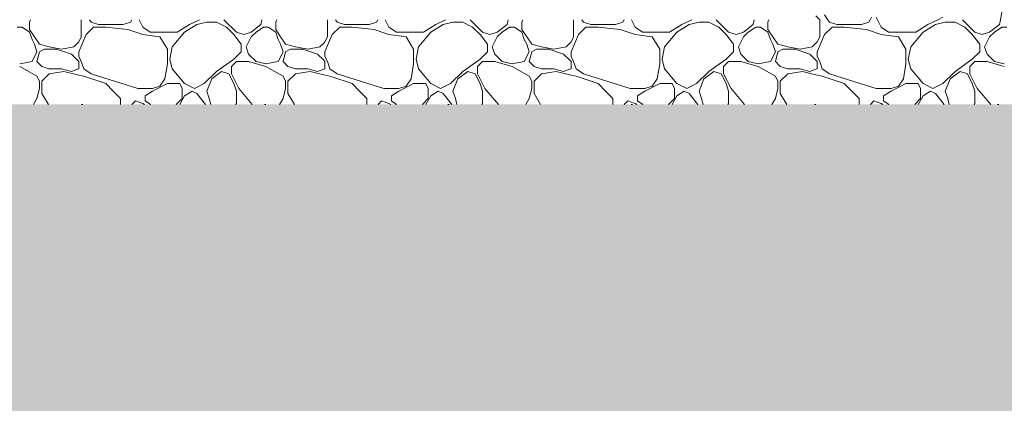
# Model space of a CAD drawing. Header units: millimetres. Extents: x -2373 to 36476, y -53000 to 10500.
# Tile 15 of 35: x 12272 to 13978, y -1518 to -853. Entities that reach past the tile are written whole.
import ezdxf

# ---------------------------------------------------------------- set-up
doc = ezdxf.new("R2010")
doc.units = ezdxf.units.MM
doc.header["$MEASUREMENT"] = 0
doc.linetypes.add('Points', pattern=[317.499995, 0, -317.499995])
for name, color, linetype in [('Nouveau_0', 7, 'Continuous'), ('Nouveau_Terrain - original', 7, 'Continuous'), ('Terrain - original', 7, 'Continuous')]:
    doc.layers.add(name, color=color, linetype=linetype)

# ---------------------------------------------------------------- blocks, each defined once
blk = doc.blocks.new('Élément de coupe_2')
at = {"layer": 'Terrain - original', "linetype": 'Continuous', "lineweight": 13}
h = blk.add_hatch(dxfattribs=at)
h.set_pattern_fill('__TERRE_VÉGÉTALISÉE', style=0, pattern_type=2)
h.set_pattern_definition([(45, (0, 0), (-63.63961, 63.63961), []), (45, (-21.21, 21.21), (-127.2792, 127.2792), []), (45, (-42.43, 42.43), (-127.2792, 127.2792), []), (135, (-63.64, 63.64), (21.213203, 21.213203), [90, -90])])
h.paths.add_polyline_path([(-2372.7, -1000), (-2372.7, -53000), (36475.6, -53000), (36475.6, 1335.2), (36337.2, 1330.1), (35936.4, 1315.2), (35548.5, 1300.7), (34007.4, 1258.3), (34007.4, -1000), (8886, -1000), (8886, -2000), (-1114, -2000), (-1114, -1000)])
blk = doc.blocks.new('*X39')
at = {"layer": 'Nouveau_Terrain - original', "color": 7, "linetype": 'Continuous', "lineweight": 13}
for p, q in [((13658, -853.2), (13651.6, -846.8)), ((13672.2, -853.2), (13666.6, -844.7)), ((13747.6, -849), (13745.5, -853.2)), ((13756.1, -849), (13758.3, -853.2)), ((13862.8, -853.2), (13871.3, -849)), ((13971.2, -853.2), (13973.7, -840.4)), ((12275.8, -866), (12267.3, -866)), ((12288.6, -874.6), (12275.8, -866)), ((12290.3, -853.2), (12288.6, -857.5)), ((12288.6, -857.5), (12288.6, -870.3)), ((12378.2, -883.1), (12378.2, -853.2)), ((12399.5, -866), (12386.7, -878.8)), ((12395.2, -857.5), (12392.4, -853.2)), ((12408, -861.8), (12395.2, -857.5)), ((12420.8, -866), (12399.5, -866)), ((12450.7, -861.8), (12408, -861.8)), ((12459.2, -870.3), (12420.8, -866)), ((12463.5, -857.5), (12450.7, -861.8)), ((12484.8, -878.8), (12459.2, -870.3)), ((12465.6, -853.2), (12463.5, -857.5)), ((12478.4, -853.2), (12484.8, -866)), ((12484.8, -866), (12497.6, -874.6)), ((12544.6, -874.6), (12565.9, -861.8)), ((12578.7, -861.8), (12557.4, -874.6)), ((12565.9, -861.8), (12583, -853.2)), ((12595.8, -857.5), (12578.7, -861.8)), ((12612.8, -857.5), (12595.8, -857.5)), ((12629.9, -866), (12612.8, -857.5)), ((12625.6, -853.2), (12647, -874.6)), ((12642.7, -878.8), (12629.9, -866)), ((12672.5, -874.6), (12689.6, -861.8)), ((12693.9, -866), (12681.1, -874.6)), ((12689.6, -861.8), (12691.3, -853.2)), ((12702.4, -866), (12693.9, -866)), ((12715.2, -874.6), (12702.4, -866)), ((12716.9, -853.2), (12715.2, -857.5)), ((12715.2, -857.5), (12715.2, -870.3)), ((12804.8, -883.1), (12804.8, -853.2)), ((12826.1, -866), (12813.3, -878.8)), ((12821.9, -857.5), (12819, -853.2)), ((12834.7, -861.8), (12821.9, -857.5)), ((12847.5, -866), (12826.1, -866)), ((12877.3, -861.8), (12834.7, -861.8)), ((12885.9, -870.3), (12847.5, -866)), ((12890.1, -857.5), (12877.3, -861.8)), ((12911.5, -878.8), (12885.9, -870.3)), ((12892.3, -853.2), (12890.1, -857.5)), ((12905.1, -853.2), (12911.5, -866)), ((12911.5, -866), (12924.3, -874.6)), ((12971.2, -874.6), (12992.5, -861.8)), ((13005.3, -861.8), (12984, -874.6)), ((12992.5, -861.8), (13009.6, -853.2)), ((13022.4, -857.5), (13005.3, -861.8)), ((13039.4, -857.5), (13022.4, -857.5)), ((13056.5, -866), (13039.4, -857.5)), ((13052.2, -853.2), (13073.6, -874.6)), ((13069.3, -878.8), (13056.5, -866)), ((13099.2, -874.6), (13116.2, -861.8)), ((13120.5, -866), (13107.7, -874.6)), ((13116.2, -861.8), (13117.9, -853.2)), ((13129, -866), (13120.5, -866)), ((13141.8, -874.6), (13129, -866)), ((13143.5, -853.2), (13141.8, -857.5)), ((13141.8, -857.5), (13141.8, -870.3)), ((13231.4, -883.1), (13231.4, -853.2)), ((13252.7, -866), (13239.9, -878.8)), ((13248.5, -857.5), (13245.6, -853.2)), ((13261.3, -861.8), (13248.5, -857.5)), ((13274.1, -866), (13252.7, -866)), ((13303.9, -861.8), (13261.3, -861.8)), ((13312.5, -870.3), (13274.1, -866)), ((13316.7, -857.5), (13303.9, -861.8)), ((13338.1, -878.8), (13312.5, -870.3)), ((13318.9, -853.2), (13316.7, -857.5)), ((13331.7, -853.2), (13338.1, -866)), ((13338.1, -866), (13350.9, -874.6)), ((13397.8, -874.6), (13419.1, -861.8)), ((13431.9, -861.8), (13410.6, -874.6)), ((13419.1, -861.8), (13436.2, -853.2)), ((13449, -857.5), (13431.9, -861.8)), ((13466, -857.5), (13449, -857.5)), ((13483.1, -866), (13466, -857.5)), ((13478.8, -853.2), (13500.2, -874.6)), ((13495.9, -878.8), (13483.1, -866)), ((13525.8, -874.6), (13542.8, -861.8)), ((13547.1, -866), (13534.3, -874.6)), ((13542.8, -861.8), (13544.5, -853.2)), ((13555.6, -866), (13547.1, -866)), ((13568.4, -874.6), (13555.6, -866)), ((13570.1, -853.2), (13568.4, -857.5)), ((13568.4, -857.5), (13568.4, -870.3)), ((13658, -883.1), (13658, -853.2)), ((13679.4, -866), (13666.6, -878.8)), ((13675.1, -857.5), (13672.2, -853.2)), ((13687.9, -861.8), (13675.1, -857.5)), ((13700.7, -866), (13679.4, -866)), ((13730.5, -861.8), (13687.9, -861.8)), ((13739.1, -870.3), (13700.7, -866)), ((13743.3, -857.5), (13730.5, -861.8)), ((13764.7, -878.8), (13739.1, -870.3)), ((13745.5, -853.2), (13743.3, -857.5)), ((13758.3, -853.2), (13764.7, -866)), ((13764.7, -866), (13777.5, -874.6)), ((13824.4, -874.6), (13845.7, -861.8)), ((13858.5, -861.8), (13837.2, -874.6)), ((13845.7, -861.8), (13862.8, -853.2)), ((13875.6, -857.5), (13858.5, -861.8)), ((13892.7, -857.5), (13875.6, -857.5)), ((13909.7, -866), (13892.7, -857.5)), ((13905.5, -853.2), (13926.8, -874.6)), ((13922.5, -878.8), (13909.7, -866)), ((13952.4, -874.6), (13969.5, -861.8)), ((13973.7, -866), (13960.9, -874.6)), ((13969.5, -861.8), (13971.2, -853.2)), ((13982.3, -866), (13973.7, -866)), ((12288.6, -870.3), (12297.1, -883.1)), ((12292.9, -887.4), (12288.6, -874.6)), ((12297.1, -883.1), (12305.7, -895.9)), ((12386.7, -878.8), (12373.9, -908.7)), ((12373.9, -891.6), (12378.2, -883.1)), ((12484.8, -878.8), (12514.7, -883.1)), ((12497.6, -874.6), (12523.2, -874.6)), ((12514.7, -883.1), (12527.5, -904.4)), ((12523.2, -874.6), (12544.6, -874.6)), ((12557.4, -874.6), (12536, -900.2)), ((12655.5, -895.9), (12642.7, -878.8)), ((12647, -874.6), (12659.8, -878.8)), ((12659.8, -878.8), (12672.5, -874.6)), ((12672.5, -883.1), (12664, -900.2)), ((12681.1, -874.6), (12672.5, -883.1)), ((12715.2, -870.3), (12723.7, -883.1)), ((12719.5, -887.4), (12715.2, -874.6)), ((12723.7, -883.1), (12732.3, -895.9)), ((12813.3, -878.8), (12800.5, -908.7)), ((12800.5, -891.6), (12804.8, -883.1)), ((12911.5, -878.8), (12941.3, -883.1)), ((12924.3, -874.6), (12949.8, -874.6)), ((12941.3, -883.1), (12954.1, -904.4)), ((12949.8, -874.6), (12971.2, -874.6)), ((12984, -874.6), (12962.6, -900.2)), ((13082.1, -895.9), (13069.3, -878.8)), ((13073.6, -874.6), (13086.4, -878.8)), ((13086.4, -878.8), (13099.2, -874.6)), ((13099.2, -883.1), (13090.6, -900.2)), ((13107.7, -874.6), (13099.2, -883.1)), ((13141.8, -870.3), (13150.4, -883.1)), ((13146.1, -887.4), (13141.8, -874.6)), ((13150.4, -883.1), (13158.9, -895.9)), ((13239.9, -878.8), (13227.1, -908.7)), ((13227.1, -891.6), (13231.4, -883.1)), ((13338.1, -878.8), (13367.9, -883.1)), ((13350.9, -874.6), (13376.5, -874.6)), ((13367.9, -883.1), (13380.7, -904.4)), ((13376.5, -874.6), (13397.8, -874.6)), ((13410.6, -874.6), (13389.3, -900.2)), ((13508.7, -895.9), (13495.9, -878.8)), ((13500.2, -874.6), (13513, -878.8)), ((13513, -878.8), (13525.8, -874.6)), ((13525.8, -883.1), (13517.2, -900.2)), ((13534.3, -874.6), (13525.8, -883.1)), ((13568.4, -870.3), (13577, -883.1)), ((13572.7, -887.4), (13568.4, -874.6)), ((13577, -883.1), (13585.5, -895.9)), ((13666.6, -878.8), (13653.8, -908.7)), ((13653.8, -891.6), (13658, -883.1)), ((13764.7, -878.8), (13794.5, -883.1)), ((13777.5, -874.6), (13803.1, -874.6)), ((13794.5, -883.1), (13807.3, -904.4)), ((13803.1, -874.6), (13824.4, -874.6)), ((13837.2, -874.6), (13815.9, -900.2)), ((13935.3, -895.9), (13922.5, -878.8)), ((13926.8, -874.6), (13939.6, -878.8)), ((13939.6, -878.8), (13952.4, -874.6)), ((13952.4, -883.1), (13943.9, -900.2)), ((13960.9, -874.6), (13952.4, -883.1)), ((12297.1, -895.9), (12292.9, -887.4)), ((12301.4, -908.7), (12297.1, -895.9)), ((12305.7, -895.9), (12322.7, -900.2)), ((12322.7, -900.2), (12344.1, -904.4)), ((12335.5, -904.4), (12361.1, -913)), ((12344.1, -904.4), (12365.4, -900.2)), ((12365.4, -900.2), (12371.8, -893.8)), ((12371.8, -893.8), (12373.9, -891.6)), ((12536, -900.2), (12531.8, -921.5)), ((12655.5, -908.7), (12655.5, -895.9)), ((12664, -900.2), (12668.3, -913)), ((12723.7, -895.9), (12719.5, -887.4)), ((12728, -908.7), (12723.7, -895.9)), ((12732.3, -895.9), (12749.3, -900.2)), ((12749.3, -900.2), (12770.7, -904.4)), ((12762.1, -904.4), (12787.7, -913)), ((12770.7, -904.4), (12792, -900.2)), ((12792, -900.2), (12798.4, -893.8)), ((12798.4, -893.8), (12800.5, -891.6)), ((12962.6, -900.2), (12958.4, -921.5)), ((13082.1, -908.7), (13082.1, -895.9)), ((13090.6, -900.2), (13094.9, -913)), ((13150.4, -895.9), (13146.1, -887.4)), ((13154.6, -908.7), (13150.4, -895.9)), ((13158.9, -895.9), (13176, -900.2)), ((13176, -900.2), (13197.3, -904.4)), ((13188.8, -904.4), (13214.3, -913)), ((13197.3, -904.4), (13218.6, -900.2)), ((13218.6, -900.2), (13225, -893.8)), ((13225, -893.8), (13227.1, -891.6)), ((13389.3, -900.2), (13385, -921.5)), ((13508.7, -908.7), (13508.7, -895.9)), ((13517.2, -900.2), (13521.5, -913)), ((13577, -895.9), (13572.7, -887.4)), ((13581.2, -908.7), (13577, -895.9)), ((13585.5, -895.9), (13602.6, -900.2)), ((13602.6, -900.2), (13623.9, -904.4)), ((13615.4, -904.4), (13641, -913)), ((13623.9, -904.4), (13645.2, -900.2)), ((13645.2, -900.2), (13651.6, -893.8)), ((13651.6, -893.8), (13653.8, -891.6)), ((13815.9, -900.2), (13811.6, -921.5)), ((13935.3, -908.7), (13935.3, -895.9)), ((13943.9, -900.2), (13948.1, -913)), ((12292.9, -925.8), (12301.4, -908.7)), ((12301.4, -925.8), (12305.7, -908.7)), ((12305.7, -908.7), (12314.2, -904.4)), ((12314.2, -904.4), (12335.5, -904.4)), ((12361.1, -913), (12371.8, -923.6)), ((12373.9, -908.7), (12373.9, -917.2)), ((12373.9, -917.2), (12378.2, -925.8)), ((12527.5, -904.4), (12527.5, -930)), ((12612.8, -942.8), (12642.7, -921.5)), ((12642.7, -921.5), (12655.5, -908.7)), ((12668.3, -913), (12681.1, -925.8)), ((12719.5, -925.8), (12728, -908.7)), ((12728, -925.8), (12732.3, -908.7)), ((12732.3, -908.7), (12740.8, -904.4)), ((12740.8, -904.4), (12762.1, -904.4)), ((12787.7, -913), (12798.4, -923.6)), ((12800.5, -908.7), (12800.5, -917.2)), ((12800.5, -917.2), (12804.8, -925.8)), ((12954.1, -904.4), (12954.1, -930)), ((13039.4, -942.8), (13069.3, -921.5)), ((13069.3, -921.5), (13082.1, -908.7)), ((13094.9, -913), (13107.7, -925.8)), ((13146.1, -925.8), (13154.6, -908.7)), ((13154.6, -925.8), (13158.9, -908.7)), ((13158.9, -908.7), (13167.4, -904.4)), ((13167.4, -904.4), (13188.8, -904.4)), ((13214.3, -913), (13225, -923.6)), ((13227.1, -908.7), (13227.1, -917.2)), ((13227.1, -917.2), (13231.4, -925.8)), ((13380.7, -904.4), (13380.7, -930)), ((13466, -942.8), (13495.9, -921.5)), ((13495.9, -921.5), (13508.7, -908.7)), ((13521.5, -913), (13534.3, -925.8)), ((13572.7, -925.8), (13581.2, -908.7)), ((13581.2, -925.8), (13585.5, -908.7)), ((13585.5, -908.7), (13594, -904.4)), ((13594, -904.4), (13615.4, -904.4)), ((13641, -913), (13651.6, -923.6)), ((13653.8, -908.7), (13653.8, -917.2)), ((13653.8, -917.2), (13658, -925.8)), ((13807.3, -904.4), (13807.3, -930)), ((13892.7, -942.8), (13922.5, -921.5)), ((13922.5, -921.5), (13935.3, -908.7)), ((13948.1, -913), (13960.9, -925.8)), ((12271.5, -930), (12292.9, -925.8)), ((12301.4, -951.3), (12271.5, -934.3)), ((12309.9, -934.3), (12301.4, -925.8)), ((12322.7, -938.6), (12309.9, -934.3)), ((12361.1, -942.8), (12344.1, -938.6)), ((12371.8, -923.6), (12373.9, -925.8)), ((12373.9, -925.8), (12373.9, -938.6)), ((12378.2, -925.8), (12382.5, -938.6)), ((12527.5, -930), (12523.2, -955.6)), ((12531.8, -921.5), (12536, -938.6)), ((12638.4, -934.3), (12647, -925.8)), ((12638.4, -947.1), (12638.4, -934.3)), ((12647, -925.8), (12655.5, -925.8)), ((12655.5, -925.8), (12668.3, -925.8)), ((12698.1, -934.3), (12668.3, -925.8)), ((12681.1, -925.8), (12698.1, -930)), ((12698.1, -930), (12719.5, -925.8)), ((12728, -951.3), (12698.1, -934.3)), ((12736.5, -934.3), (12728, -925.8)), ((12749.3, -938.6), (12736.5, -934.3)), ((12787.7, -942.8), (12770.7, -938.6)), ((12798.4, -923.6), (12800.5, -925.8)), ((12800.5, -925.8), (12800.5, -938.6)), ((12804.8, -925.8), (12809.1, -938.6)), ((12954.1, -930), (12949.8, -955.6)), ((12958.4, -921.5), (12962.6, -938.6)), ((13065, -934.3), (13073.6, -925.8)), ((13065, -947.1), (13065, -934.3)), ((13073.6, -925.8), (13082.1, -925.8)), ((13082.1, -925.8), (13094.9, -925.8)), ((13124.8, -934.3), (13094.9, -925.8)), ((13107.7, -925.8), (13124.8, -930)), ((13124.8, -930), (13146.1, -925.8)), ((13154.6, -951.3), (13124.8, -934.3)), ((13163.2, -934.3), (13154.6, -925.8)), ((13176, -938.6), (13163.2, -934.3)), ((13214.3, -942.8), (13197.3, -938.6)), ((13225, -923.6), (13227.1, -925.8)), ((13227.1, -925.8), (13227.1, -938.6)), ((13231.4, -925.8), (13235.7, -938.6)), ((13380.7, -930), (13376.5, -955.6)), ((13385, -921.5), (13389.3, -938.6)), ((13491.6, -934.3), (13500.2, -925.8)), ((13491.6, -947.1), (13491.6, -934.3)), ((13500.2, -925.8), (13508.7, -925.8)), ((13508.7, -925.8), (13521.5, -925.8)), ((13551.4, -934.3), (13521.5, -925.8)), ((13534.3, -925.8), (13551.4, -930)), ((13551.4, -930), (13572.7, -925.8)), ((13581.2, -951.3), (13551.4, -934.3)), ((13589.8, -934.3), (13581.2, -925.8)), ((13602.6, -938.6), (13589.8, -934.3)), ((13641, -942.8), (13623.9, -938.6)), ((13651.6, -923.6), (13653.8, -925.8)), ((13653.8, -925.8), (13653.8, -938.6)), ((13658, -925.8), (13662.3, -938.6)), ((13807.3, -930), (13803.1, -955.6)), ((13811.6, -921.5), (13815.9, -938.6)), ((13918.3, -934.3), (13926.8, -925.8)), ((13918.3, -947.1), (13918.3, -934.3)), ((13926.8, -925.8), (13935.3, -925.8)), ((13935.3, -925.8), (13948.1, -925.8)), ((13978, -934.3), (13948.1, -925.8)), ((13960.9, -925.8), (13978, -930)), ((12305.7, -959.9), (12301.4, -951.3)), ((12322.7, -947.1), (12309.9, -959.9)), ((12344.1, -938.6), (12322.7, -938.6)), ((12348.3, -942.8), (12322.7, -947.1)), ((12371.8, -948.7), (12348.3, -942.8)), ((12371.8, -939.3), (12361.1, -942.8)), ((12373.9, -938.6), (12371.8, -939.3)), ((12382.5, -951.3), (12371.8, -948.7)), ((12382.5, -938.6), (12395.2, -947.1)), ((12420.8, -964.1), (12382.5, -951.3)), ((12395.2, -947.1), (12408, -951.3)), ((12408, -951.3), (12476.3, -972.7)), ((12536, -938.6), (12557.4, -964.1)), ((12591.5, -964.1), (12612.8, -942.8)), ((12621.4, -942.8), (12604.3, -955.6)), ((12634.2, -947.1), (12621.4, -942.8)), ((12642.7, -964.1), (12634.2, -947.1)), ((12638.4, -947.1), (12651.2, -972.7)), ((12732.3, -959.9), (12728, -951.3)), ((12749.3, -947.1), (12736.5, -959.9)), ((12770.7, -938.6), (12749.3, -938.6)), ((12774.9, -942.8), (12749.3, -947.1)), ((12798.4, -948.7), (12774.9, -942.8)), ((12798.4, -939.3), (12787.7, -942.8)), ((12800.5, -938.6), (12798.4, -939.3)), ((12809.1, -951.3), (12798.4, -948.7)), ((12809.1, -938.6), (12821.9, -947.1)), ((12847.5, -964.1), (12809.1, -951.3)), ((12821.9, -947.1), (12834.7, -951.3)), ((12834.7, -951.3), (12902.9, -972.7)), ((12962.6, -938.6), (12984, -964.1)), ((13018.1, -964.1), (13039.4, -942.8)), ((13048, -942.8), (13030.9, -955.6)), ((13060.8, -947.1), (13048, -942.8)), ((13069.3, -964.1), (13060.8, -947.1)), ((13065, -947.1), (13077.8, -972.7)), ((13158.9, -959.9), (13154.6, -951.3)), ((13176, -947.1), (13163.2, -959.9)), ((13197.3, -938.6), (13176, -938.6)), ((13201.5, -942.8), (13176, -947.1)), ((13225, -948.7), (13201.5, -942.8)), ((13225, -939.3), (13214.3, -942.8)), ((13227.1, -938.6), (13225, -939.3)), ((13235.7, -951.3), (13225, -948.7)), ((13235.7, -938.6), (13248.5, -947.1)), ((13274.1, -964.1), (13235.7, -951.3)), ((13248.5, -947.1), (13261.3, -951.3)), ((13261.3, -951.3), (13329.5, -972.7)), ((13389.3, -938.6), (13410.6, -964.1)), ((13444.7, -964.1), (13466, -942.8)), ((13474.6, -942.8), (13457.5, -955.6)), ((13487.4, -947.1), (13474.6, -942.8)), ((13495.9, -964.1), (13487.4, -947.1)), ((13491.6, -947.1), (13504.4, -972.7)), ((13585.5, -959.9), (13581.2, -951.3)), ((13602.6, -947.1), (13589.8, -959.9)), ((13623.9, -938.6), (13602.6, -938.6)), ((13628.2, -942.8), (13602.6, -947.1)), ((13651.6, -948.7), (13628.2, -942.8)), ((13651.6, -939.3), (13641, -942.8)), ((13653.8, -938.6), (13651.6, -939.3)), ((13662.3, -951.3), (13651.6, -948.7)), ((13662.3, -938.6), (13675.1, -947.1)), ((13700.7, -964.1), (13662.3, -951.3)), ((13675.1, -947.1), (13687.9, -951.3)), ((13687.9, -951.3), (13756.1, -972.7)), ((13815.9, -938.6), (13837.2, -964.1)), ((13871.3, -964.1), (13892.7, -942.8)), ((13901.2, -942.8), (13884.1, -955.6)), ((13914, -947.1), (13901.2, -942.8)), ((13922.5, -964.1), (13914, -947.1)), ((13918.3, -947.1), (13931.1, -972.7)), ((12305.7, -972.7), (12305.7, -959.9)), ((12309.9, -959.9), (12309.9, -972.7)), ((12433.6, -976.9), (12420.8, -964.1)), ((12527.5, -964.1), (12501.9, -976.9)), ((12514.7, -968.4), (12501.9, -972.7)), ((12523.2, -955.6), (12514.7, -968.4)), ((12548.8, -964.1), (12527.5, -964.1)), ((12553.1, -972.7), (12548.8, -964.1)), ((12557.4, -964.1), (12574.4, -972.7)), ((12574.4, -972.7), (12591.5, -964.1)), ((12604.3, -955.6), (12595.8, -976.9)), ((12647, -976.9), (12642.7, -964.1)), ((12651.2, -972.7), (12674.6, -1000)), ((12732.3, -972.7), (12732.3, -959.9)), ((12736.5, -959.9), (12736.5, -972.7)), ((12860.3, -976.9), (12847.5, -964.1)), ((12954.1, -964.1), (12928.5, -976.9)), ((12941.3, -968.4), (12928.5, -972.7)), ((12949.8, -955.6), (12941.3, -968.4)), ((12975.4, -964.1), (12954.1, -964.1)), ((12979.7, -972.7), (12975.4, -964.1)), ((12984, -964.1), (13001, -972.7)), ((13001, -972.7), (13018.1, -964.1)), ((13030.9, -955.6), (13022.4, -976.9)), ((13073.6, -976.9), (13069.3, -964.1)), ((13077.8, -972.7), (13101.2, -1000)), ((13158.9, -972.7), (13158.9, -959.9)), ((13163.2, -959.9), (13163.2, -972.7)), ((13286.9, -976.9), (13274.1, -964.1)), ((13380.7, -964.1), (13355.1, -976.9)), ((13367.9, -968.4), (13355.1, -972.7)), ((13376.5, -955.6), (13367.9, -968.4)), ((13402.1, -964.1), (13380.7, -964.1)), ((13406.3, -972.7), (13402.1, -964.1)), ((13410.6, -964.1), (13427.7, -972.7)), ((13427.7, -972.7), (13444.7, -964.1)), ((13457.5, -955.6), (13449, -976.9)), ((13500.2, -976.9), (13495.9, -964.1)), ((13504.4, -972.7), (13527.9, -1000)), ((13585.5, -972.7), (13585.5, -959.9)), ((13589.8, -959.9), (13589.8, -972.7)), ((13713.5, -976.9), (13700.7, -964.1)), ((13807.3, -964.1), (13781.7, -976.9)), ((13794.5, -968.4), (13781.7, -972.7)), ((13803.1, -955.6), (13794.5, -968.4)), ((13828.7, -964.1), (13807.3, -964.1)), ((13832.9, -972.7), (13828.7, -964.1)), ((13837.2, -964.1), (13854.3, -972.7)), ((13854.3, -972.7), (13871.3, -964.1)), ((13884.1, -955.6), (13875.6, -976.9)), ((13926.8, -976.9), (13922.5, -964.1)), ((13931.1, -972.7), (13954.5, -1000)), ((12301.4, -989.7), (12305.7, -972.7)), ((12309.9, -972.7), (12309.9, -981.2)), ((12309.9, -981.2), (12321.2, -1000)), ((12446.4, -989.7), (12433.6, -976.9)), ((12476.3, -972.7), (12501.9, -972.7)), ((12501.9, -976.9), (12489.1, -985.5)), ((12489.1, -985.5), (12489.1, -989.7)), ((12549.1, -1000), (12557.4, -985.5)), ((12553.1, -989.7), (12553.1, -972.7)), ((12557.4, -985.5), (12570.2, -976.9)), ((12570.2, -976.9), (12578.7, -981.2)), ((12578.7, -981.2), (12593.7, -1000)), ((12595.8, -976.9), (12600, -989.7)), ((12647, -998.3), (12647, -976.9)), ((12728, -989.7), (12732.3, -972.7)), ((12736.5, -972.7), (12736.5, -981.2)), ((12736.5, -981.2), (12747.8, -1000)), ((12873.1, -989.7), (12860.3, -976.9)), ((12902.9, -972.7), (12928.5, -972.7)), ((12928.5, -976.9), (12915.7, -985.5)), ((12915.7, -985.5), (12915.7, -989.7)), ((12975.7, -1000), (12984, -985.5)), ((12979.7, -989.7), (12979.7, -972.7)), ((12984, -985.5), (12996.8, -976.9)), ((12996.8, -976.9), (13005.3, -981.2)), ((13005.3, -981.2), (13020.3, -1000)), ((13022.4, -976.9), (13026.6, -989.7)), ((13073.6, -998.3), (13073.6, -976.9)), ((13154.6, -989.7), (13158.9, -972.7)), ((13163.2, -972.7), (13163.2, -981.2)), ((13163.2, -981.2), (13174.4, -1000)), ((13299.7, -989.7), (13286.9, -976.9)), ((13329.5, -972.7), (13355.1, -972.7)), ((13355.1, -976.9), (13342.3, -985.5)), ((13342.3, -985.5), (13342.3, -989.7)), ((13402.3, -1000), (13410.6, -985.5)), ((13406.3, -989.7), (13406.3, -972.7)), ((13410.6, -985.5), (13423.4, -976.9)), ((13423.4, -976.9), (13431.9, -981.2)), ((13431.9, -981.2), (13447, -1000)), ((13449, -976.9), (13453.3, -989.7)), ((13500.2, -998.3), (13500.2, -976.9)), ((13581.2, -989.7), (13585.5, -972.7)), ((13589.8, -972.7), (13589.8, -981.2)), ((13589.8, -981.2), (13601, -1000)), ((13726.3, -989.7), (13713.5, -976.9)), ((13756.1, -972.7), (13781.7, -972.7)), ((13781.7, -976.9), (13768.9, -985.5)), ((13768.9, -985.5), (13768.9, -989.7)), ((13828.9, -1000), (13837.2, -985.5)), ((13832.9, -989.7), (13832.9, -972.7)), ((13837.2, -985.5), (13850, -976.9)), ((13850, -976.9), (13858.5, -981.2)), ((13858.5, -981.2), (13873.6, -1000)), ((13875.6, -976.9), (13879.9, -989.7)), ((13926.8, -998.3), (13926.8, -976.9)), ((12295.2, -1000), (12301.4, -989.7)), ((12301.4, -989.7), (12295.2, -1000)), ((12446.4, -1000), (12446.4, -989.7)), ((12472, -994), (12466, -1000)), ((12484.8, -998.3), (12472, -994)), ((12487.9, -1000), (12484.8, -998.3)), ((12489.1, -989.7), (12489.1, -994)), ((12489.1, -994), (12498.1, -1000)), ((12542.8, -1000), (12553.1, -989.7)), ((12600, -989.7), (12602.6, -1000)), ((12645.8, -1000), (12647, -998.3)), ((12721.9, -1000), (12728, -989.7)), ((12728, -989.7), (12721.9, -1000)), ((12873.1, -1000), (12873.1, -989.7)), ((12898.7, -994), (12892.7, -1000)), ((12911.5, -998.3), (12898.7, -994)), ((12914.5, -1000), (12911.5, -998.3)), ((12915.7, -989.7), (12915.7, -994)), ((12915.7, -994), (12924.7, -1000)), ((12969.5, -1000), (12979.7, -989.7)), ((13026.6, -989.7), (13029.2, -1000)), ((13072.4, -1000), (13073.6, -998.3)), ((13148.5, -1000), (13154.6, -989.7)), ((13154.6, -989.7), (13148.5, -1000)), ((13299.7, -1000), (13299.7, -989.7)), ((13325.3, -994), (13319.3, -1000)), ((13338.1, -998.3), (13325.3, -994)), ((13341.1, -1000), (13338.1, -998.3)), ((13342.3, -989.7), (13342.3, -994)), ((13342.3, -994), (13351.3, -1000)), ((13396.1, -1000), (13406.3, -989.7)), ((13453.3, -989.7), (13455.8, -1000)), ((13499, -1000), (13500.2, -998.3)), ((13575.1, -1000), (13581.2, -989.7)), ((13581.2, -989.7), (13575.1, -1000)), ((13726.3, -1000), (13726.3, -989.7)), ((13751.9, -994), (13745.9, -1000)), ((13764.7, -998.3), (13751.9, -994)), ((13767.7, -1000), (13764.7, -998.3)), ((13768.9, -989.7), (13768.9, -994)), ((13768.9, -994), (13777.9, -1000)), ((13822.7, -1000), (13832.9, -989.7)), ((13879.9, -989.7), (13882.4, -1000)), ((13925.6, -1000), (13926.8, -998.3))]:
    blk.add_line(p, q, dxfattribs=at)
blk = doc.blocks.new('Élément de coupe_37')
at = {"layer": 'Nouveau_Terrain - original', "lineweight": 0}
blk.add_blockref('*X39', (0, 0), dxfattribs=at)
blk = doc.blocks.new('Élément de coupe_56')
at = {"layer": 'Nouveau_0', "color": 255, "linetype": 'Points', "lineweight": 0, "flags": 128}
blk.add_lwpolyline([(8886, -1000), (30016.7, -1000), (31729.1, -1000), (34007.4, -1000)], dxfattribs=at)

msp = doc.modelspace()

# ---------------------------------------------------------------- block references
at = {"layer": 'Nouveau_0', "lineweight": 0}
msp.add_blockref('Élément de coupe_56', (0, 0), dxfattribs=at)
at = {"layer": 'Nouveau_Terrain - original', "lineweight": 0}
msp.add_blockref('Élément de coupe_37', (0, 0), dxfattribs=at)
at = {"layer": 'Terrain - original', "lineweight": 0}
msp.add_blockref('Élément de coupe_2', (0, 0), dxfattribs=at)

doc.saveas('drawing.dxf')
